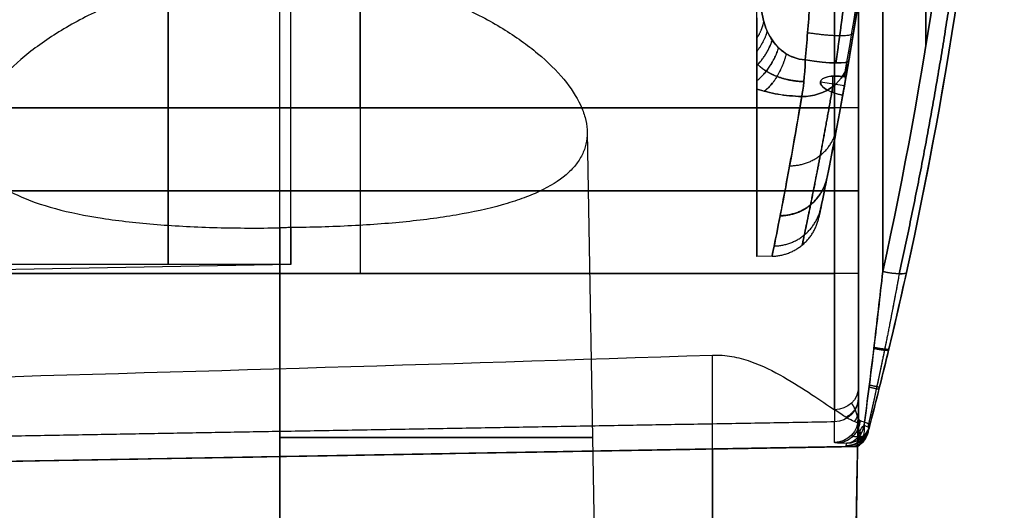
# Model space of a CAD drawing. Header units: millimetres. Extents: x 0 to 284, y -110 to 65.
# Tile 212 of 227: x 264 to 284, y -41 to -31. Entities that reach past the tile are written whole.
import ezdxf

# ---------------------------------------------------------------- set-up
doc = ezdxf.new("R2010")
doc.units = ezdxf.units.MM
doc.layers.add('Layer 01', color=7, linetype='Continuous', true_color=0x000000)

# ---------------------------------------------------------------- blocks, each defined once
blk = doc.blocks.new('Block 01')
at = {"layer": 'Layer 01'}
for p, q in [((278.913, -35.652), (278.913, 35.652)), ((280.464, -31.947, 13.702), (280.464, -32.279, 12.901)), ((280.473, -32.282, -12.897), (280.473, -31.947, -13.707)), ((280.712, -32.144, 13.333), (280.217, -32.069, 13.302)), ((280.712, -32.145, -13.331), (280.217, -32.07, -13.3)), ((270.754, -32.6, 26.234), (270.754, -36, 26.234)), ((270.754, -32.6, -26.234), (270.754, -36, -26.234)), ((275.422, -33.096, -13.7), (275.7, -49, -13.7)), ((280.509, -34.3, 26.063), (261, -34.3, 26.404)), ((261, -34.3, -26.404), (280.509, -34.3, -26.063)), ((269.326, -35.82), (258.18, -35.82)), ((269.326, -35.82), (259, -36)), ((279.224, -35.647), (278.913, -35.652)), ((269.1, -37.958, -25.61), (269.1, -50, -25.4)), ((280.742, -39.559), (246.5, -40.157)), ((280.983, -39.544, -13.7), (280.8, -50, -13.7)), ((269.1, -50, -2), (269.1, -39.763, -1.821))]:
    blk.add_line(p, q, dxfattribs=at)
at = {"layer": 'Layer 01', "extrusion": (-1, 0, 0)}
for centre, radius, start, end in [((0, 0, -266.805), 35.82, 270, 90), ((32.6, -32.6, -281), 7.036, 90, 180), ((32.6, -32.6, -280.509), 6.537, 90, 180), ((32.6, 32.6, -280.509), 6.537, 180, 270), ((36, 23, -281), 2.564, 5.2051, 90)]:
    blk.add_arc(centre, radius, start, end, dxfattribs=at)
at = {"layer": 'Layer 01', "extrusion": (-1, -1.87451e-18, 1.52238e-18)}
blk.add_arc((0, 0, -269.326), 35.82, 348.1634, 90, dxfattribs=at)
at = {"layer": 'Layer 01', "extrusion": (0, 0, -1)}
for centre, radius, start, end in [((-198.125, -17.5), 83.875, 180, 191.94096), ((-198.125, -17.5), 85.875, 180, 194.62709), ((-280.733, -39.059, -4.187), 0.5, 194.6271, 269)]:
    blk.add_arc(centre, radius, start, end, dxfattribs=at)
at = {"layer": 'Layer 01', "extrusion": (-1, 3.63312e-17, 2.28973e-16)}
blk.add_arc((0, 181.359, -281), 201.859, 276.79297, 281.23899, dxfattribs=at)
at = {"layer": 'Layer 01', "extrusion": (-1, 3.66863e-17, -2.32609e-16)}
blk.add_arc((0, -181.359, -281), 201.859, 78.86762, 83.20703, dxfattribs=at)
at = {"layer": 'Layer 01', "extrusion": (-1, -9.13859e-18, 0)}
blk.add_arc((0, -181.359, -281), 201.859, 78.86762, 83.20703, dxfattribs=at)
at = {"layer": 'Layer 01', "extrusion": (1, 4.35489e-17, 2.89998e-16)}
blk.add_arc((0, 181.359, 281.5), 201.359, 259.71243, 263.20703, dxfattribs=at)
at = {"layer": 'Layer 01', "extrusion": (1, -4.39498e-17, 2.92668e-16)}
blk.add_arc((0, -181.359, 281.5), 201.359, 96.79297, 100.28757, dxfattribs=at)
at = {"layer": 'Layer 01', "extrusion": (1, 1.78699e-47, 1.78699e-47)}
blk.add_arc((-32.6, -32.6, 281), 7.036, 360, 90, dxfattribs=at)
at = {"layer": 'Layer 01', "extrusion": (1, 0, 0)}
for centre, radius, start, end in [((-32.6, 32.6, 281), 7.036, 270, 0), ((-32.6, 32.6, 270.754), 6.366, 270, 360), ((-32.6, -32.6, 270.754), 6.366, 360, 90)]:
    blk.add_arc(centre, radius, start, end, dxfattribs=at)
at = {"layer": 'Layer 01', "extrusion": (0.994958, -0.025573, 0.096974)}
blk.add_arc((-24.256, -41.634, 277.804), 1, 204.8667, 261.0545, dxfattribs=at)
at = {"layer": 'Layer 01', "extrusion": (0.994958, -0.025573, -0.096974)}
blk.add_arc((-24.256, 41.634, 277.804), 1, 98.9455, 155.1333, dxfattribs=at)
at = {"layer": 'Layer 01', "extrusion": (-0.071522, -0.418652, 0.905326)}
blk.add_arc((281.118, 8.43, -19.97), 1, 279.7945, 360, dxfattribs=at)
at = {"layer": 'Layer 01', "extrusion": (-0.071522, -0.418652, -0.905326)}
blk.add_arc((281.118, -8.43, -19.97), 1, 360, 80.2055, dxfattribs=at)
at = {"layer": 'Layer 01', "extrusion": (0.166712, 0.975848, -0.141167)}
blk.add_arc((-281.118, -12.079, 17.999), 1, 180, 263.2783, dxfattribs=at)
at = {"layer": 'Layer 01', "extrusion": (0.166712, 0.975848, 0.141167)}
blk.add_arc((-281.118, 12.079, 17.999), 1, 96.7217, 180, dxfattribs=at)
at = {"layer": 'Layer 01', "extrusion": (0.161736, 0.911716, -0.377645)}
blk.add_arc((-282.011, 18.893, 11.06), 0.5, 270.0244, 89.9663, dxfattribs=at)
at = {"layer": 'Layer 01', "extrusion": (0.161736, 0.911716, 0.377645)}
for start, end in [(273.8327, 89.9756), (270.0337, 273.8327)]:
    blk.add_arc((-282.011, -18.893, 11.06), 0.5, start, end, dxfattribs=at)
at = {"layer": 'Layer 01', "extrusion": (1, 3.64562e-15, 5.08611e-30)}
blk.add_arc((0, 0, 278.913), 35.652, 154.6241, 205.3759, dxfattribs=at)
at = {"layer": 'Layer 01', "extrusion": (8.67747e-30, 1, -6.10623e-16)}
blk.add_arc((-280.5, -25.564, -32.6), 0.5, 180, 269, dxfattribs=at)
at = {"layer": 'Layer 01', "extrusion": (-1.08445e-17, -1, -1.06568e-17)}
blk.add_arc((280.5, 25.564, 32.6), 0.5, 0, 89, dxfattribs=at)
at = {"layer": 'Layer 01', "extrusion": (0, 1, -3.55271e-15)}
blk.add_arc((-280.5, -25.564, -34.3), 0.5, 180, 269, dxfattribs=at)
at = {"layer": 'Layer 01', "extrusion": (0, 1, 3.55271e-15)}
blk.add_arc((-280.5, 25.564, -34.3), 0.5, 91, 180, dxfattribs=at)
at = {"layer": 'Layer 01', "extrusion": (-1.08445e-17, 1, 1.06568e-17)}
blk.add_arc((-280.5, -25.564, -36), 0.5, 180, 269, dxfattribs=at)
at = {"layer": 'Layer 01', "extrusion": (1, 9.13859e-18, 1.40214e-17)}
blk.add_arc((-36, -23, 280.509), 3.063, 203.8106, 270, dxfattribs=at)
at = {"layer": 'Layer 01', "extrusion": (6.21374e-16, -1, 6.10623e-16)}
blk.add_arc((280.5, 25.564, 36), 0.5, 360, 89, dxfattribs=at)
at = {"layer": 'Layer 01', "extrusion": (1, -6.82357e-21, 7.47344e-21)}
blk.add_arc((-36, 23, 280.509), 3.063, 90, 174.7949, dxfattribs=at)
at = {"layer": 'Layer 01', "extrusion": (-1, 6.01315e-19, 9.22602e-19)}
blk.add_arc((36, -23, -281), 2.564, 270, 336.1894, dxfattribs=at)
at = {"layer": 'Layer 01', "extrusion": (-1, -7.52144e-20, 8.23777e-20)}
blk.add_arc((36, 23, -281), 2.564, 5.2051, 90, dxfattribs=at)
at = {"layer": 'Layer 01', "extrusion": (0.211879, 0.961585, -0.174534)}
blk.add_arc((-282.624, -11.563, 27.991), 0.5, 180, 267.7976, dxfattribs=at)
at = {"layer": 'Layer 01', "extrusion": (0.211879, 0.961585, 0.174534)}
blk.add_arc((-282.624, 11.563, 27.991), 0.5, 92.2024, 180, dxfattribs=at)
at = {"layer": 'Layer 01', "extrusion": (-6.634e-15, 0.403715, -0.914885)}
blk.add_arc((-280.5, -44.785, 6.509), 0.5, 180, 269, dxfattribs=at)
at = {"layer": 'Layer 01', "extrusion": (-1.67726e-17, -0.090722, -0.995876)}
blk.add_arc((280.5, 40.502, -19.639), 0.5, 0, 89, dxfattribs=at)
at = {"layer": 'Layer 01', "extrusion": (-1, -3.12179e-17, 2.01369e-18)}
blk.add_arc((-84.75, 12, -281), 123.814, 2.1763, 5.20512, dxfattribs=at)
at = {"layer": 'Layer 01', "extrusion": (-4.09382e-14, 0.418847, -0.908057)}
blk.add_arc((-280.5, -44.923, 4.784), 0.5, 180, 214.1967, dxfattribs=at)
at = {"layer": 'Layer 01', "extrusion": (-1.5678e-15, -0.037975, -0.999279)}
blk.add_arc((280.5, 39.58, -15.21), 0.5, 0, 89, dxfattribs=at)
at = {"layer": 'Layer 01', "extrusion": (-1, -6.53938e-12, 4.21819e-13)}
blk.add_arc((-84.75, 12, -280.509), 124.313, 2.1763, 5.20512, dxfattribs=at)
at = {"layer": 'Layer 01', "extrusion": (0.653064, -0.013215, -0.757187)}
blk.add_arc((-33.306, 223.601, 171.73), 0.5, 96.4893, 177.1486, dxfattribs=at)
at = {"layer": 'Layer 01', "extrusion": (-2.93562e-14, 0.077908, -0.996961)}
blk.add_arc((-280.5, -40.646, 19.485), 0.5, 180, 191.3508, dxfattribs=at)
at = {"layer": 'Layer 01', "extrusion": (-0.250515, -0.963016, 0.099208)}
blk.add_arc((281.524, 19.213, -31.191), 0.5, 0, 40.71, dxfattribs=at)
at = {"layer": 'Layer 01', "extrusion": (-2.57498e-16, -8.61103e-16, -1)}
blk.add_arc((-280.733, -39.059, 3.627), 0.5, 194.6271, 269, dxfattribs=at)
at = {"layer": 'Layer 01', "extrusion": (7.30508e-17, -4.84681e-15, -1)}
blk.add_arc((-280.733, -39.059, -12), 0.5, 194.6271, 269, dxfattribs=at)
at = {"layer": 'Layer 01', "extrusion": (8.421e-16, -0.032499, -0.999472)}
blk.add_arc((280.75, 39.494, -14.748), 0.5, 14.5423, 89, dxfattribs=at)
at = {"layer": 'Layer 01', "extrusion": (-0.008492, -0.032646, -0.999431)}
blk.add_arc((281.524, -32.384, -17.126), 0.5, 0, 74.4264, dxfattribs=at)
at = {"layer": 'Layer 01', "extrusion": (-8.12425e-15, 1.19435e-14, -1)}
blk.add_arc((-280.714, -39.134, 12), 0.5, 194.6785, 237.4944, dxfattribs=at)
at = {"layer": 'Layer 01', "extrusion": (-6.1468e-13, 4.4801e-13, -1)}
blk.add_arc((-280.714, -39.134, 4.8), 0.5, 194.6785, 237.4944, dxfattribs=at)
at = {"layer": 'Layer 01'}
blk.add_arc((280.714, -39.134, -8.4), 0.5, 302.5056, 345.3215, dxfattribs=at)
at = {"layer": 'Layer 01', "extrusion": (-0.629784, -0.340653, -0.698089)}
blk.add_arc((167.916, -170.882, -152.306), 0.5, 298.31, 357.7656, dxfattribs=at)
at = {"layer": 'Layer 01', "extrusion": (0.013945, -0.024183, 0.99961)}
blk.add_arc((223.688, -174.451, -11.165), 0.5, 270, 315.5239, dxfattribs=at)
at = {"layer": 'Layer 01', "extrusion": (0.009894, 0.037917, -0.999232)}
blk.add_arc((-281.499, 32.438, 17.315), 0.5, 180, 225.4277, dxfattribs=at)
at = {"layer": 'Layer 01', "extrusion": (-0.013945, 0.024183, -0.99961)}
for start, end in [(224.679, 270), (224.4761, 224.6733)]:
    blk.add_arc((-223.688, -174.451, 11.165), 0.5, start, end, dxfattribs=at)
at = {"layer": 'Layer 01', "extrusion": (-0.250825, -0.961215, -0.114683)}
for start, end in [(320.6127, 358.8719), (358.8719, 360)]:
    blk.add_arc((281.499, -19.72, -31.035), 0.5, start, end, dxfattribs=at)
at = {"layer": 'Layer 01', "extrusion": (0, -1, 2.45985e-15)}
blk.add_arc((269.1, -13.7, 39.372), 6.432, 270, 90, dxfattribs=at)
at = {"layer": 'Layer 01', "extrusion": (-2.79448e-13, 0.034791, -0.999395)}
blk.add_arc((-280.5, -39.897, 15.25), 0.5, 180, 194.6144, dxfattribs=at)
at = {"layer": 'Layer 01'}
for points, knots in [([(280.711, -31.959, 13.779), (281.139, -29.546, 12.779), (281.461, -27.109, 11.77), (281.892, -22.216, 9.744), (282, -19.76, 8.726), (282, -17.309, 7.711)], [0, 0, 0, 0, 8.047083, 8.047083, 16.094164, 16.094164, 16.094164, 16.094164]), ([(280.711, -31.959, -13.779), (281.139, -29.546, -12.779), (281.461, -27.109, -11.77), (281.892, -22.217, -9.744), (282, -19.761, -8.727), (282, -17.31, -7.711)], [0, 0, 0, 0, 8.047083, 8.047083, 16.092858, 16.092858, 16.092858, 16.092858]), ([(269.1, -29.745, -19.964), (268.669, -29.754, -19.964), (268.243, -29.792, -19.921), (267.611, -29.892, -19.791), (267.403, -29.932, -19.737), (266.999, -30.024, -19.61), (266.803, -30.075, -19.538), (266.421, -30.188, -19.374), (266.234, -30.25, -19.284), (265.872, -30.383, -19.085), (265.696, -30.455, -18.977), (265.193, -30.677, -18.634), (264.887, -30.838, -18.378), (264.47, -31.091, -17.958), (264.337, -31.178, -17.812), (264.086, -31.356, -17.506), (263.967, -31.447, -17.347), (263.637, -31.719, -16.859), (263.45, -31.902, -16.518), (263.14, -32.268, -15.803), (263.017, -32.453, -15.426), (262.843, -32.811, -14.656), (262.792, -32.985, -14.263), (262.772, -33.236, -13.662), (262.775, -33.319, -13.46), (262.8, -33.478, -13.057), (262.823, -33.555, -12.856), (262.919, -33.779, -12.257), (263.023, -33.919, -11.858), (263.311, -34.177, -11.078), (263.493, -34.292, -10.704), (263.934, -34.499, -9.99), (264.195, -34.591, -9.647), (264.777, -34.747, -9.028), (265.098, -34.812, -8.748), (265.628, -34.894, -8.374), (265.812, -34.918, -8.258), (266.188, -34.96, -8.048), (266.38, -34.979, -7.952), (266.774, -35.01, -7.781), (266.976, -35.023, -7.705), (267.389, -35.044, -7.574), (267.602, -35.053, -7.519), (268.238, -35.069, -7.387), (268.667, -35.071, -7.343), (269.1, -35.063, -7.343)], [-20.787887, -20.787887, -20.787887, -20.787887, -19.488644, -19.488644, -18.839023, -18.839023, -18.189401, -18.189401, -17.53978, -17.53978, -16.890158, -16.890158, -15.590915, -15.590915, -14.941294, -14.941294, -14.291672, -14.291672, -12.99243, -12.99243, -11.693187, -11.693187, -10.393944, -10.393944, -9.744322, -9.744322, -9.094701, -9.094701, -7.795458, -7.795458, -6.496215, -6.496215, -5.196972, -5.196972, -3.897729, -3.897729, -3.248107, -3.248107, -2.598486, -2.598486, -1.948864, -1.948864, -1.299243, -1.299243, 0, 0, 0, 0]), ([(269.326, -29.743, -19.96), (269.536, -29.748, -19.952), (269.746, -29.76, -19.934), (270.164, -29.798, -19.877), (270.374, -29.825, -19.838), (270.984, -29.922, -19.692), (271.374, -30.011, -19.556), (272.121, -30.232, -19.212), (272.47, -30.362, -19.008), (273.116, -30.647, -18.544), (273.416, -30.805, -18.281), (273.954, -31.133, -17.717), (274.192, -31.304, -17.414), (274.613, -31.655, -16.768), (274.794, -31.835, -16.424), (275.087, -32.189, -15.719), (275.201, -32.365, -15.354), (275.323, -32.626, -14.788), (275.355, -32.712, -14.595), (275.401, -32.882, -14.209), (275.415, -32.965, -14.016), (275.431, -33.208, -13.434), (275.405, -33.363, -13.045), (275.311, -33.584, -12.458), (275.27, -33.657, -12.261), (275.169, -33.795, -11.873), (275.109, -33.862, -11.682), (274.903, -34.053, -11.117), (274.73, -34.17, -10.753), (274.412, -34.33, -10.226), (274.296, -34.381, -10.053), (274.049, -34.476, -9.722), (273.918, -34.52, -9.563), (273.502, -34.645, -9.106), (273.194, -34.716, -8.827), (272.514, -34.84, -8.326), (272.153, -34.89, -8.112), (271.583, -34.95, -7.847), (271.388, -34.968, -7.767), (270.988, -34.998, -7.628), (270.783, -35.011, -7.567), (270.166, -35.043, -7.419), (269.749, -35.055, -7.362), (269.326, -35.058, -7.347)], [0, 0, 0, 0, 0.634872, 0.634872, 1.269744, 1.269744, 2.539488, 2.539488, 3.809233, 3.809233, 5.078977, 5.078977, 6.348721, 6.348721, 7.618465, 7.618465, 8.888209, 8.888209, 9.523081, 9.523081, 10.157953, 10.157953, 11.427698, 11.427698, 12.06257, 12.06257, 12.697442, 12.697442, 13.967186, 13.967186, 14.602058, 14.602058, 15.23693, 15.23693, 16.506674, 16.506674, 17.776418, 17.776418, 18.411291, 18.411291, 19.046163, 19.046163, 20.315907, 20.315907, 20.315907, 20.315907]), ([(279, -30.391, -16.682), (279, -30.521, -16.565), (279.013, -30.65, -16.447), (279.072, -30.9, -16.212), (279.117, -31.023, -16.094), (279.25, -31.252, -15.868), (279.338, -31.36, -15.758), (279.518, -31.493, -15.619), (279.585, -31.53, -15.578), (279.737, -31.589, -15.514), (279.82, -31.608, -15.491), (279.908, -31.614, -15.482)], [0, 0, 0, 0, 0.525665, 0.525665, 1.05133, 1.05133, 1.576995, 1.576995, 1.839827, 1.839827, 2.10266, 2.10266, 2.10266, 2.10266]), ([(279.908, -31.614, 15.482), (279.734, -31.602, 15.5), (279.576, -31.535, 15.575), (279.337, -31.359, 15.759), (279.249, -31.251, 15.869), (279.117, -31.022, 16.095), (279.072, -30.899, 16.213), (279.013, -30.649, 16.448), (279, -30.521, 16.565), (279, -30.391, 16.682)], [0, 0, 0, 0, 0.527688, 0.527688, 1.055376, 1.055376, 1.583064, 1.583064, 2.110752, 2.110752, 2.110752, 2.110752]), ([(278.913, -30.749, 16.878), (278.913, -30.837, 16.718), (278.913, -30.964, 16.589), (278.913, -31.235, 16.347), (278.913, -31.379, 16.234), (278.913, -31.654, 15.996), (278.913, -31.787, 15.872), (278.913, -32.025, 15.599), (278.913, -32.131, 15.451), (278.913, -32.213, 15.279)], [0, 0, 0, 0, 0.547551, 0.547551, 1.095102, 1.095102, 1.642654, 1.642654, 2.190205, 2.190205, 2.190205, 2.190205]), ([(278.913, -32.213, -15.279), (278.913, -32.055, -15.611), (278.913, -31.795, -15.874), (278.913, -31.381, -16.231), (278.913, -31.238, -16.345), (278.913, -30.967, -16.586), (278.913, -30.839, -16.715), (278.913, -30.749, -16.878)], [0, 0, 0, 0, 1.09886, 1.09886, 1.64829, 1.64829, 2.19772, 2.19772, 2.19772, 2.19772]), ([(280.711, -32.15, 13.317), (280.553, -33.039, 11.215), (280.419, -33.713, 9.044), (280.304, -34.283, 6.242), (280.283, -34.383, 5.676), (280.248, -34.555, 4.543), (280.233, -34.627, 3.975), (280.197, -34.798, 2.267), (280.185, -34.855, 1.123), (280.185, -34.852, -2.323), (280.235, -34.621, -4.579), (280.372, -33.945, -7.906), (280.428, -33.664, -9.005), (280.558, -32.99, -11.183), (280.632, -32.596, -12.263), (280.711, -32.15, -13.317)], [0, 0, 0, 0, 6.853495, 6.853495, 8.566869, 8.566869, 10.280242, 10.280242, 13.70699, 13.70699, 20.560484, 20.560484, 23.987232, 23.987232, 27.413979, 27.413979, 27.413979, 27.413979]), ([(278.913, -32.213, 15.279), (279.044, -32.256, 15.182), (279.19, -32.292, 15.098), (279.499, -32.343, 14.976), (279.664, -32.359, 14.934), (279.834, -32.364, 14.917)], [0, 0, 0, 0, 0.509662, 0.509662, 1.019324, 1.019324, 1.019324, 1.019324]), ([(279.834, -32.364, -14.917), (279.666, -32.36, -14.934), (279.5, -32.344, -14.975), (279.189, -32.292, -15.099), (279.045, -32.257, -15.181), (278.913, -32.213, -15.279)], [0, 0, 0, 0, 0.509677, 0.509677, 1.019354, 1.019354, 1.019354, 1.019354]), ([(279.834, -32.364, 14.917), (279.654, -33.446, 12.577), (279.499, -34.262, 10.154), (279.337, -35.091, 6.391), (279.295, -35.301, 5.113), (279.238, -35.578, 2.553), (279.224, -35.648, 1.267), (279.225, -35.645, -2.608), (279.283, -35.365, -5.143), (279.444, -34.544, -8.876), (279.509, -34.203, -10.108), (279.66, -33.382, -12.549), (279.744, -32.905, -13.747), (279.834, -32.364, -14.917)], [-30.857498, -30.857498, -30.857498, -30.857498, -23.143124, -23.143124, -19.285937, -19.285937, -15.428749, -15.428749, -7.714375, -7.714375, -3.857187, -3.857187, 0, 0, 0, 0]), ([(281.117, -39.119, -16.346), (281.153, -38.854, -16.355), (281.187, -38.589, -16.378), (281.254, -38.061, -16.434), (281.287, -37.798, -16.468), (281.382, -37.008, -16.58), (281.442, -36.484, -16.668), (281.5, -35.96, -16.763)], [0, 0, 0, 0, 0.802849, 0.802849, 1.605697, 1.605697, 3.211395, 3.211395, 3.211395, 3.211395]), ([(281.5, -35.96, 16.763), (281.444, -36.474, 16.67), (281.384, -36.988, 16.583), (281.291, -37.762, 16.473), (281.259, -38.021, 16.439), (281.193, -38.538, 16.383), (281.16, -38.798, 16.359), (281.125, -39.058, 16.348)], [0, 0, 0, 0, 1.574945, 1.574945, 2.362417, 2.362417, 3.14989, 3.14989, 3.14989, 3.14989]), ([(281.988, -35.979, -16.271), (281.871, -36.51, -16.175), (281.749, -37.043, -16.096), (281.556, -37.845, -16.022), (281.49, -38.113, -16.004), (281.356, -38.648, -15.993), (281.287, -38.917, -15.999), (281.218, -39.183, -16.031)], [0, 0, 0, 0, 1.657708, 1.657708, 2.486561, 2.486561, 3.315415, 3.315415, 3.315415, 3.315415]), ([(281.234, -39.12, 16.024), (281.302, -38.858, 15.997), (281.369, -38.596, 15.993), (281.5, -38.071, 16.007), (281.565, -37.808, 16.025), (281.753, -37.022, 16.099), (281.873, -36.5, 16.177), (281.988, -35.979, 16.271)], [0, 0, 0, 0, 0.812446, 0.812446, 1.624892, 1.624892, 3.249785, 3.249785, 3.249785, 3.249785]), ([(278, -37.678, -25.615), (278.136, -37.674, -25.615), (278.268, -37.684, -25.606), (278.528, -37.73, -25.57), (278.656, -37.765, -25.544), (279.025, -37.894, -25.443), (279.251, -38.009, -25.348), (279.669, -38.247, -25.11), (279.861, -38.37, -24.97), (280.214, -38.603, -24.637), (280.372, -38.712, -24.449), (280.509, -38.803, -24.237)], [-3.224507, -3.224507, -3.224507, -3.224507, -2.821443, -2.821443, -2.41838, -2.41838, -1.612253, -1.612253, -0.806127, -0.806127, 0, 0, 0, 0]), ([(280.914, -39.044, -23.277), (280.873, -39.028, -23.454), (280.818, -38.999, -23.621), (280.682, -38.917, -23.941), (280.6, -38.864, -24.094), (280.509, -38.803, -24.237)], [-1.07913, -1.07913, -1.07913, -1.07913, -0.539565, -0.539565, 0, 0, 0, 0]), ([(281, -38.789, -23.16), (281, -38.831, -23.067), (281, -38.875, -22.976), (281, -38.957, -22.789), (281, -38.996, -22.695), (281, -39.004, -22.592)], [-0.6118808, -0.6118808, -0.6118808, -0.6118808, -0.3059404, -0.3059404, 0, 0, 0, 0]), ([(280.99, -39.102, -22.6), (280.99, -39.092, -22.715), (280.984, -39.083, -22.829), (280.958, -39.063, -23.055), (280.939, -39.053, -23.167), (280.914, -39.044, -23.277)], [-0.6859612, -0.6859612, -0.6859612, -0.6859612, -0.3429806, -0.3429806, 0, 0, 0, 0]), ([(281, -39.004, -22.592), (281, -39.024, -22.341), (281, -39.043, -22.089), (281, -39.061, -21.838), (281, -39.081, -21.573), (281, -39.099, -21.307), (281, -39.117, -21.042), (281, -39.133, -20.806), (281, -39.148, -20.57), (281, -39.163, -20.334), (281, -39.176, -20.122), (281, -39.189, -19.91), (281, -39.201, -19.698), (281, -39.212, -19.507), (281, -39.222, -19.315), (281, -39.233, -19.123), (281, -39.242, -18.949), (281, -39.251, -18.775), (281, -39.26, -18.6), (281, -39.266, -18.47), (281, -39.272, -18.341), (281, -39.278, -18.211), (281, -39.285, -18.062), (281, -39.292, -17.914), (281, -39.298, -17.765), (281, -39.304, -17.628), (281, -39.31, -17.492), (281, -39.315, -17.355), (281, -39.321, -17.229), (281, -39.325, -17.103), (281, -39.33, -16.977), (281, -39.334, -16.861), (281, -39.339, -16.745), (281, -39.343, -16.629)], [-5.973511, -5.973511, -5.973511, -5.973511, -5.216879, -5.216879, -5.216879, -4.418713, -4.418713, -4.418713, -3.709575, -3.709575, -3.709575, -3.072905, -3.072905, -3.072905, -2.496952, -2.496952, -2.496952, -1.972953, -1.972953, -1.972953, -1.583383, -1.583383, -1.583383, -1.137003, -1.137003, -1.137003, -0.726754, -0.726754, -0.726754, -0.348824, -0.348824, -0.348824, 0, 0, 0, 0]), ([(281, -39.343, -16.629), (281, -39.351, -16.596), (281.003, -39.333, -16.564), (281.015, -39.291, -16.514), (281.022, -39.268, -16.492), (281.05, -39.198, -16.428), (281.077, -39.152, -16.387), (281.117, -39.119, -16.346)], [-0.4018862, -0.4018862, -0.4018862, -0.4018862, -0.3014147, -0.3014147, -0.2009431, -0.2009431, 0, 0, 0, 0])]:
    blk.add_open_spline(points, degree=3, knots=knots, dxfattribs=at)
for points, degree in [([(282, -17.5, -7.79), (282, -22.339, -9.794), (281.581, -27.176, -11.797), (280.745, -31.953, -13.775)], 3), ([(280.745, -31.953, 13.775), (281.581, -27.176, 11.797), (282, -22.339, 9.794), (282, -17.5, 7.79)], 3), ([(282, -17.691, 6.787), (281.989, -22.596, 8.818), (281.547, -27.498, 10.849), (280.677, -32.336, 12.854)], 3), ([(280.677, -32.336, -12.854), (281.547, -27.498, -10.849), (281.989, -22.596, -8.818), (282, -17.691, -6.787)], 3), ([(281.5, -35.96, -16.763), (282.377, -31.972, -17.487), (282.969, -27.925, -18.097), (283.27, -23.817, -18.586)], 3), ([(283.27, -23.817, 18.586), (282.969, -27.925, 18.097), (282.377, -31.972, 17.487), (281.5, -35.96, 16.763)], 3), ([(283.769, -23.795, -18.09), (283.466, -27.916, -17.602), (282.87, -31.977, -16.993), (281.988, -35.979, -16.271)], 3), ([(281.988, -35.979, 16.271), (282.87, -31.977, 16.993), (283.466, -27.916, 17.602), (283.769, -23.795, 18.09)], 3), ([(269.1, -49, -20.3), (269.1, -39.373, -20.132), (269.1, -29.745, -19.964)], 2), ([(279.908, -31.614, -15.482), (279.94, -31.239, -15.539), (279.971, -30.864, -15.597), (280, -30.488, -15.655)], 3), ([(280, -30.488, 15.655), (279.971, -30.864, 15.597), (279.94, -31.239, 15.539), (279.908, -31.614, 15.482)], 3), ([(280.988, -30.49, -14.667), (280.929, -30.869, -14.609), (280.867, -31.247, -14.553), (280.802, -31.624, -14.499)], 3), ([(280.802, -31.624, 14.499), (280.867, -31.247, 14.553), (280.929, -30.869, 14.609), (280.988, -30.49, 14.667)], 3), ([(280.802, -31.624, 14.499), (280.783, -31.737, 14.258), (280.764, -31.846, 14.017), (280.745, -31.953, 13.775)], 3), ([(280.745, -31.953, -13.775), (280.764, -31.846, -14.018), (280.783, -31.737, -14.259), (280.802, -31.624, -14.499)], 3), ([(280.711, -32.15, -13.317), (280.722, -32.088, -13.471), (280.732, -32.026, -13.626), (280.743, -31.964, -13.78)], 3), ([(280.743, -31.964, 13.78), (280.732, -32.026, 13.626), (280.722, -32.088, 13.471), (280.711, -32.15, 13.317)], 3), ([(280.745, -31.953, -13.775), (280.745, -31.957, -13.777), (280.744, -31.961, -13.779), (280.743, -31.964, -13.78)], 3), ([(280.743, -31.964, 13.78), (280.744, -31.961, 13.779), (280.745, -31.957, 13.777), (280.745, -31.953, 13.775)], 3), ([(280.509, -32.6, 26.063), (270.754, -32.6, 26.234), (261, -32.6, 26.404)], 2), ([(261, -32.6, -26.404), (270.754, -32.6, -26.234), (280.509, -32.6, -26.063)], 2), ([(280.509, -36, -26.063), (280.509, -34.3, -26.063), (280.509, -32.6, -26.063)], 2), ([(280.509, -32.6, 26.063), (280.509, -34.3, 26.063), (280.509, -36, 26.063)], 2), ([(281, -32.6, -25.564), (281, -34.3, -25.564), (281, -36, -25.564)], 2), ([(281, -36, 25.564), (281, -34.3, 25.564), (281, -32.6, 25.564)], 2), ([(269.326, -35.058, -7.347), (269.288, -35.059, -7.346), (269.213, -35.061, -7.344), (269.138, -35.062, -7.343), (269.1, -35.063, -7.343)], 3), ([(269.1, -35.063, -7.343), (269.1, -42.032, -7.222), (269.1, -49, -7.1)], 2), ([(261, -36, 26.404), (270.754, -36, 26.234), (280.509, -36, 26.063)], 2), ([(280.509, -36, -26.063), (270.754, -36, -26.234), (261, -36, -26.404)], 2), ([(261, -38.19, -25.606), (266.667, -38.033, -25.609), (272.334, -37.866, -25.612), (278, -37.678, -25.615)], 3), ([(278, -50, -25.4), (278, -43.839, -25.508), (278, -37.678, -25.615)], 2), ([(281, -38.345, -24.035), (281, -38.477, -23.735), (281, -38.652, -23.457), (281, -38.789, -23.16)], 3), ([(280.509, -39.051, 23.278), (270.509, -39.225, 23.294), (260.509, -39.398, 23.31)], 2), ([(281.125, -39.058, 16.348), (281.042, -39.036, 16.448), (281, -39.006, 16.574), (281, -38.974, 16.702)], 3), ([(280.99, -39.102, -22.6), (280.895, -44.551, -22.6), (280.8, -50, -22.6)], 2), ([(281.218, -39.183, -16.031), (281.204, -39.234, -14.688), (281.197, -39.26, -13.344), (281.197, -39.26, -12)], 3), ([(281.197, -39.26, -4.8), (281.197, -39.26, -4.407), (281.217, -39.186, -4.019), (281.217, -39.186, -3.627)], 3), ([(281.197, -39.26, -12), (281.197, -39.26, -8.4), (281.197, -39.26, -4.8)], 2), ([(281.217, -39.186, 12), (281.217, -39.186, 13.342), (281.223, -39.164, 14.683), (281.234, -39.12, 16.024)], 3), ([(281.217, -39.186, -3.627), (281.217, -39.186, 4.187), (281.217, -39.186, 12)], 2), ([(280.759, -39.493, 16.04), (280.596, -39.49, 16.229), (280.509, -39.483, 16.472), (280.509, -39.474, 16.721)], 3), ([(246.5, -40.157, 12), (263.621, -39.858, 12), (280.742, -39.559, 12)], 2), ([(260.2, -39.918, -1.824), (269.1, -39.763, -1.821), (278, -39.607, -1.819)], 2), ([(278, -39.607, -1.819), (278, -44.804, -1.909), (278, -50, -2)], 2), ([(280.742, -39.559, 12), (280.742, -39.559, 13.347), (280.747, -39.537, 14.694), (280.759, -39.493, 16.04)], 3), ([(280.742, -39.559, -3.627), (280.742, -39.559, 4.187), (280.742, -39.559, 12)], 2), ([(280.8, -50, -4.8), (280.891, -44.778, -4.8), (280.982, -39.555, -4.8)], 2), ([(280.982, -39.555, -4.8), (280.982, -39.555, -8.4), (280.982, -39.555, -12)], 2)]:
    blk.add_open_spline(points, degree=degree, dxfattribs=at)
for points, weights, degree in [([(283.621, -23.825, -18.44), (283.318, -27.941, -17.95), (282.723, -31.997, -17.34), (281.839, -36.008, -16.612)], [0.855082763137, 0.856345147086, 0.858099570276, 0.860282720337], 3), ([(281.839, -36.008, 16.612), (282.723, -31.997, 17.34), (283.318, -27.941, 17.95), (283.621, -23.825, 18.44)], [0.860282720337, 0.858099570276, 0.856345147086, 0.855082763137], 3), ([(282.385, -31.331, 17.547), (282.385, -27.584, 18.138), (282.385, -23.817, 18.586)], [0.99977555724, 0.999707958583, 0.99999516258], 2), ([(282.385, -23.817, -18.586), (282.385, -27.584, -18.138), (282.385, -31.331, -17.547)], [0.99999516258, 0.999707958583, 0.99977555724], 2), ([(280.537, -31.674, -15.156), (280.591, -31.298, -15.222), (280.642, -30.923, -15.29), (280.69, -30.551, -15.357)], [0.873672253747, 0.86826724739, 0.862943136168, 0.857715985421], 3), ([(280.69, -30.551, 15.357), (280.642, -30.923, 15.29), (280.591, -31.298, 15.222), (280.537, -31.674, 15.156)], [0.857715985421, 0.862943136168, 0.86826724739, 0.873672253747], 3), ([(278.913, -31.163, 16.412), (279.018, -31.003, 16.363), (279.055, -30.825, 16.283)], [0.907571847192, 0.934423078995, 0.999999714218], 2), ([(278.913, -31.165, -16.41), (279.019, -31.004, -16.362), (279.056, -30.826, -16.282)], [0.907581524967, 0.934394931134, 0.999998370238], 2), ([(278.913, -31.434, 16.185), (279.064, -31.246, 16.169), (279.126, -31.025, 16.091)], [0.908660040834, 0.926468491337, 0.999995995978], 2), ([(278.913, -31.436, -16.183), (279.065, -31.248, -16.168), (279.127, -31.026, -16.09)], [0.9086708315, 0.926409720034, 0.999995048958], 2), ([(279.955, -31.051, -15.568), (280.875, -31.192, -15.504), (280.897, -31.057, -14.581)], [1, 0.731254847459, 1], 2), ([(279.955, -31.051, 15.568), (280.875, -31.192, 15.504), (280.897, -31.057, 14.581)], [1, 0.73125484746, 1], 2), ([(278.913, -31.726, 15.924), (279.132, -31.503, 15.982), (279.227, -31.207, 15.912)], [0.915311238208, 0.911575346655, 0.999990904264], 2), ([(278.913, -31.728, -15.922), (279.133, -31.505, -15.981), (279.228, -31.208, -15.911)], [0.915404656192, 0.911449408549, 0.999982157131], 2), ([(278.913, -32.039, -15.569), (279.223, -31.797, -15.799), (279.36, -31.365, -15.752)], [0.946855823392, 0.88556329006, 0.999957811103], 2), ([(278.913, -32.038, 15.571), (279.222, -31.796, 15.8), (279.359, -31.365, 15.752)], [0.946612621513, 0.885703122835, 0.999975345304], 2), ([(279.058, -32.256, 15.181), (279.371, -32.046, 15.615), (279.52, -31.49, 15.622)], [0.999970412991, 0.866743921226, 1.0000485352], 2), ([(279.06, -32.257, -15.18), (279.372, -32.046, -15.614), (279.521, -31.491, -15.621)], [1.0000077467, 0.866830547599, 0.999990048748], 2), ([(280.677, -32.336, -12.854), (280.694, -32.243, -13.086), (280.711, -32.15, -13.317)], [1, 0.999999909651, 1], 2), ([(280.677, -32.336, 12.854), (280.694, -32.243, 13.086), (280.711, -32.15, 13.317)], [1, 0.999999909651, 1], 2), ([(279.585, -33.788, -11.34), (280.407, -33.791, -11.289), (280.551, -33.026, -11.022)], [0.999999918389, 0.772197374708, 1.00002052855], 2), ([(279.391, -34.817, -7.635), (280.198, -34.81, -7.598), (280.354, -34.037, -7.421)], [0.999999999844, 0.77771217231, 0.999997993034], 2), ([(279.392, -34.808, 7.674), (280.2, -34.802, 7.637), (280.355, -34.029, 7.459)], [0.999999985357, 0.777673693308, 0.999981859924], 2), ([(279.267, -35.437, 3.855), (280.066, -35.425, 3.836), (280.228, -34.648, 3.747)], [1.00000064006, 0.781119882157, 0.999998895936], 2), ([(279.224, -35.647, -0.011), (280.02, -35.633, -0.011), (280.185, -34.854, -0.011)], [0.999999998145, 0.782287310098, 0.99999998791], 2), ([(281.62, -37.577, -16.047), (281.613, -37.606, -16.374), (281.317, -37.547, -16.504)], [1.00000015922, 0.835624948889, 0.999999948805], 2), ([(281.321, -37.516, 16.508), (281.62, -37.576, 16.38), (281.628, -37.546, 16.05)], [0.999999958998, 0.833443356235, 1.00000013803], 2), ([(281.423, -38.381, -15.999), (281.422, -38.386, -16.255), (281.219, -38.338, -16.405)], [1.00000000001, 0.889845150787, 0.99999991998], 2), ([(281.225, -38.291, 16.41), (281.433, -38.339, 16.261), (281.435, -38.333, 16)], [0.999999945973, 0.886704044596, 1.00000000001], 2), ([(280.741, -38.952, -23.803), (281, -38.827, -23.736), (281, -38.565, -23.596)], [1.00000035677, 0.860439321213, 1.00017021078], 2), ([(281.032, -39.02, 16.513), (280.999, -39.473, 16.513), (280.573, -39.486, 16.357)], [0.999965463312, 0.740403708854, 1.00018412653], 2), ([(281, -38.916, -22.882), (281, -38.997, -22.918), (280.97, -39.072, -22.951)], [0.999999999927, 0.98495046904, 1], 2), ([(280.996, -39.406, -16.631), (280.996, -39.334, -18.621), (280.997, -39.216, -20.609), (280.998, -39.053, -22.596)], [0.995939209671, 0.996266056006, 0.996803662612, 0.997549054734], 3), ([(281.221, -39.169, 14.012), (281.125, -39.536, 14.018), (280.746, -39.543, 14.02)], [1, 0.796602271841, 1], 2), ([(280.916, -39.556, -4.174), (281.145, -39.462, -4.189), (281.207, -39.223, -4.213)], [1.00000047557, 0.895830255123, 1.00004729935], 2), ([(281.202, -39.241, -14.015), (281.152, -39.433, -14.019), (280.983, -39.539, -14.022)], [1.00000000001, 0.928870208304, 1], 2), ([(280.984, -39.469, -16.633), (280.985, -39.394, -18.625), (280.987, -39.272, -20.614), (280.99, -39.102, -22.6)], [1, 0.999807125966, 0.999807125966, 1], 3), ([(281.031, -39.247, -16.472), (281.047, -39.377, -16.4), (280.984, -39.48, -16.313)], [0.999999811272, 0.957896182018, 1], 2), ([(280.986, -39.321, -19.619), (281, -39.264, -19.616), (281, -39.206, -19.612)], [1, 0.993181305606, 0.999986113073], 2), ([(281.002, -39.364, 16.247), (280.896, -39.355, 16.381), (280.847, -39.341, 16.551), (280.857, -39.325, 16.715)], [0.881166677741, 0.875031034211, 0.866342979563, 0.856625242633], 3), ([(280.983, -39.489, -16.045), (280.984, -39.48, -16.339), (280.984, -39.469, -16.633)], [1, 0.999997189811, 1], 2), ([(281.008, -39.316, -16.543), (281.012, -39.399, -16.504), (280.984, -39.475, -16.462)], [1.00000286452, 0.983539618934, 1], 2), ([(281.042, -39.452, 12), (281.042, -39.452, 13.345), (281.048, -39.43, 14.69), (281.059, -39.387, 16.034)], [0.898336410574, 0.898336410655, 0.898289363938, 0.898195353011], 3), ([(281.131, -39.36, -16.038), (281.122, -39.405, -14.696), (281.118, -39.428, -13.346), (281.118, -39.428, -12)], [0.961222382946, 0.964083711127, 0.965501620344, 0.965502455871], 3), ([(278, -39.607, -1.819), (279.23, -39.586, -1.818), (280.257, -39.568, -2.496), (280.742, -39.559, -3.627)], [1, 0.889766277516, 0.889766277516, 1], 3), ([(280.742, -39.559, -3.627), (280.901, -39.557, -3.999), (280.982, -39.555, -4.395), (280.982, -39.555, -4.8)], [1, 0.986411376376, 0.986411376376, 1], 3), ([(280.982, -39.555, -12), (280.982, -39.555, -13.348), (280.983, -39.533, -14.697), (280.983, -39.489, -16.045)], [1, 0.999911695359, 0.999911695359, 1], 3)]:
    blk.add_rational_spline(points, weights, degree=degree, dxfattribs=at)
for points, weights, knots in [([(278.913, -31.689, 15.959), (278.918, -31.695, 15.949), (278.924, -31.701, 15.939), (278.98, -31.757, 15.846), (279.039, -31.803, 15.766), (279.172, -31.885, 15.622), (279.245, -31.922, 15.557), (279.49, -32.015, 15.388), (279.677, -32.052, 15.315), (279.878, -32.06, 15.293)], [0.913766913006, 0.914235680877, 0.914699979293, 0.918921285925, 0.922393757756, 0.92847594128, 0.931126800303, 0.937876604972, 0.940473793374, 0.94108856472], [1.645304, 1.645304, 1.645304, 1.645304, 1.697176, 1.697176, 2.12147, 2.12147, 2.545764, 2.545764, 3.394352, 3.394352, 3.394352, 3.394352]), ([(279.878, -32.06, -15.293), (279.681, -32.053, -15.314), (279.49, -32.015, -15.388), (279.247, -31.923, -15.556), (279.172, -31.886, -15.621), (279.04, -31.804, -15.765), (278.981, -31.758, -15.844), (278.925, -31.703, -15.937), (278.919, -31.697, -15.948), (278.913, -31.69, -15.958)], [0.941088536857, 0.940529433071, 0.937853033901, 0.931195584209, 0.928508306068, 0.922436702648, 0.919005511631, 0.91476461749, 0.914289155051, 0.913809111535], [0, 0, 0, 0, 0.848512, 0.848512, 1.272768, 1.272768, 1.697024, 1.697024, 1.750017, 1.750017, 1.750017, 1.750017]), ([(280.472, -32.16, 14.772), (280.289, -33.222, 12.479), (280.129, -34.034, 10.086), (279.961, -34.861, 6.356), (279.917, -35.071, 5.087), (279.858, -35.349, 2.547), (279.843, -35.419, 1.271), (279.843, -35.418, -2.575), (279.904, -35.138, -5.094), (280.07, -34.322, -8.794), (280.138, -33.982, -10.018), (280.293, -33.165, -12.441), (280.381, -32.69, -13.628), (280.472, -32.16, -14.772)], [0.88244526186, 0.885134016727, 0.887322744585, 0.889587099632, 0.890171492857, 0.890948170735, 0.891144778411, 0.89114141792, 0.890348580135, 0.888109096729, 0.887187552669, 0.885020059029, 0.883785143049, 0.88244526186], [0, 0, 0, 0, 7.71436, 7.71436, 11.571541, 11.571541, 15.428721, 15.428721, 23.143081, 23.143081, 27.000261, 27.000261, 30.857442, 30.857442, 30.857442, 30.857442]), ([(281.839, -36.008, -16.612), (281.746, -36.52, -16.5), (281.644, -37.045, -16.398), (281.481, -37.843, -16.282), (281.426, -38.106, -16.25), (281.312, -38.632, -16.205), (281.254, -38.894, -16.191), (281.194, -39.157, -16.198)], [0.860282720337, 0.880285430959, 0.899382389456, 0.92702755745, 0.93608313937, 0.95376197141, 0.962407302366, 0.970753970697], [0, 0, 0, 0, 1.657709, 1.657709, 2.486563, 2.486563, 3.315417, 3.315417, 3.315417, 3.315417]), ([(281.839, -36.008, 16.612), (281.747, -36.51, 16.502), (281.648, -37.025, 16.402), (281.489, -37.806, 16.287), (281.434, -38.065, 16.254), (281.323, -38.58, 16.208), (281.267, -38.837, 16.193), (281.208, -39.095, 16.197)], [0.860282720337, 0.879891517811, 0.898628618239, 0.925768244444, 0.93466272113, 0.952041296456, 0.960539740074, 0.968777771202], [0, 0, 0, 0, 1.624893, 1.624893, 2.43734, 2.43734, 3.249786, 3.249786, 3.249786, 3.249786]), ([(280.978, -38.922, -23.221), (280.967, -38.884, -23.392), (280.95, -38.836, -23.56), (280.91, -38.743, -23.88), (280.884, -38.697, -24.036), (280.857, -38.666, -24.176)], [0.977900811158, 0.966709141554, 0.950651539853, 0.909873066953, 0.885198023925, 0.856625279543], [0, 0, 0, 0, 0.539587, 0.539587, 1.079175, 1.079175, 1.079175, 1.079175]), ([(280.978, -38.922, -23.221), (280.984, -38.945, -23.122), (280.989, -38.971, -23.021), (280.996, -39.02, -22.814), (280.998, -39.044, -22.708), (280.998, -39.053, -22.596)], [0.977900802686, 0.984270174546, 0.989150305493, 0.99580016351, 0.9975854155, 0.997549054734], [0, 0, 0, 0, 0.3429822, 0.3429822, 0.6859643, 0.6859643, 0.6859643, 0.6859643]), ([(280.996, -39.406, -16.631), (280.996, -39.411, -16.584), (280.998, -39.405, -16.542), (281.009, -39.388, -16.465), (281.017, -39.378, -16.43), (281.046, -39.352, -16.33), (281.073, -39.34, -16.27), (281.098, -39.341, -16.221)], [0.995939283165, 0.996360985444, 0.994775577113, 0.988765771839, 0.984425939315, 0.967993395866, 0.952074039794, 0.934196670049], [0, 0, 0, 0, 0.1472801, 0.1472801, 0.2945602, 0.2945602, 0.5891203, 0.5891203, 0.5891203, 0.5891203]), ([(281.042, -39.452, -3.627), (281.069, -39.431, -3.799), (281.089, -39.424, -3.991), (281.113, -39.423, -4.387), (281.118, -39.428, -4.594), (281.118, -39.428, -4.8)], [0.898336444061, 0.919683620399, 0.936444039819, 0.959410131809, 0.965536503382, 0.965502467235], [0, 0, 0, 0, 0.604025, 0.604025, 1.208051, 1.208051, 1.208051, 1.208051])]:
    blk.add_rational_spline(points, weights, degree=3, knots=knots, dxfattribs=at)

msp = doc.modelspace()

# ---------------------------------------------------------------- block references
at = {"layer": 'Layer 01'}
msp.add_blockref('Block 01', (0, 0), dxfattribs=at)

doc.saveas('drawing.dxf')
